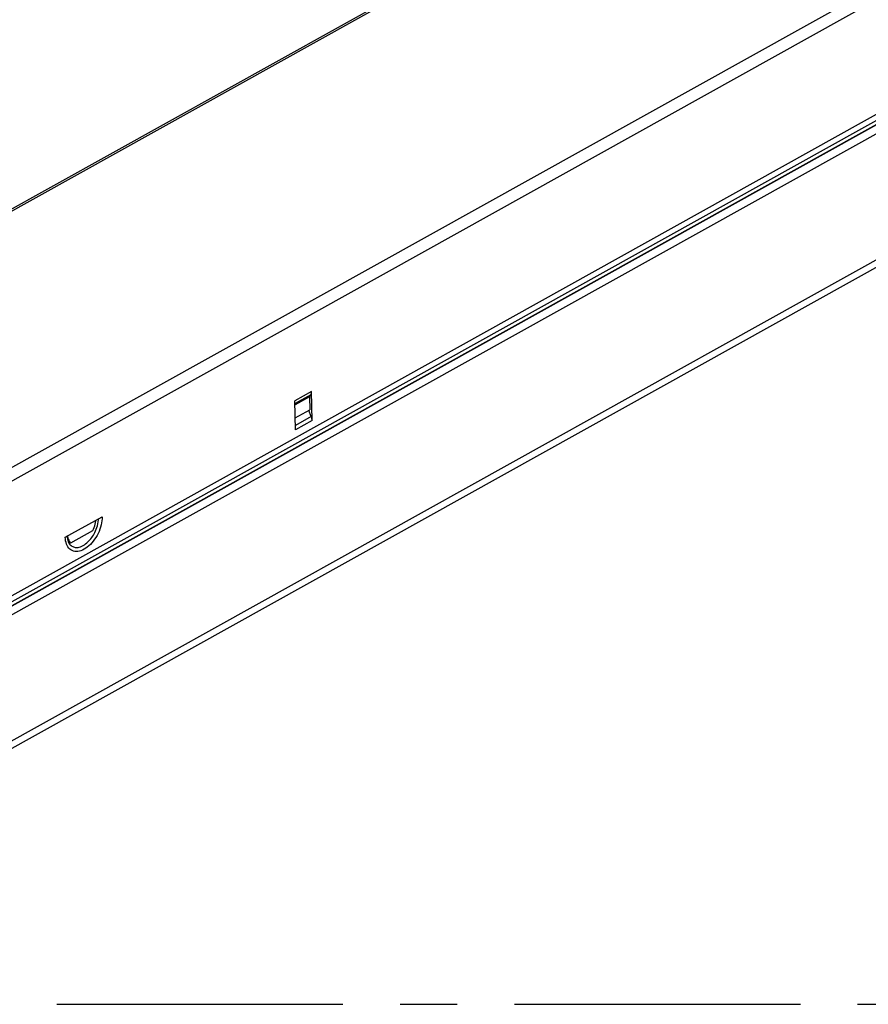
# Model space of a CAD drawing. Header units: millimetres. Extents: x 0 to 210, y 0 to 297.
# Tile 14 of 18: x 73 to 95, y 202 to 227. Entities that reach past the tile are written whole.
import ezdxf

# ---------------------------------------------------------------- set-up
doc = ezdxf.new("R2010")
doc.units = ezdxf.units.MM
doc.header["$LTSCALE"] = 19.36
doc.linetypes.add('CENTER', pattern=[0.6, 0.375, -0.075, 0.075, -0.075])
doc.layers.get('0').update_dxf_attribs({"linetype": 'CONTINUOUS'})
doc.layers.add('DEFAULT_1', color=7, linetype='CENTER')

msp = doc.modelspace()

# ---------------------------------------------------------------- linework, layer by layer
at = {"color": 7, "linetype": 'Continuous'}
for p, q in [((64.224431, 217.123305), (122.993202, 249.839986)), ((68.945551, 209.934812), (131.154036, 244.566388)), ((72.944784, 208.276026), (101.489874, 224.167129)), ((80.811187, 217.373527), (80.444228, 217.16924)), ((80.811187, 217.373527), (80.843353, 217.425384)), ((80.811187, 217.373527), (80.817644, 217.040372)), ((80.875942, 216.771473), (80.86174, 217.504196)), ((80.456464, 216.537949), (80.442262, 217.270672)), ((80.450686, 216.836086), (80.817644, 217.040372)), ((80.854106, 216.87061), (80.791117, 217.025605)), ((74.609987, 213.807694), (75.544207, 214.327776)), ((74.746721, 213.660678), (75.310994, 213.97481))]:
    msp.add_line(p, q, dxfattribs=at)
at = {"color": 9, "linetype": 'Continuous'}
for p, q in [((123.091898, 249.834452), (64.323127, 217.117771)), ((129.224943, 246.735362), (70.456171, 214.018681)), ((129.378501, 246.48156), (70.60973, 213.764879)), ((131.576559, 244.635746), (68.361329, 209.443713)), ((131.603077, 244.551149), (68.387846, 209.359116)), ((131.607297, 244.544173), (68.392066, 209.35214)), ((131.66696, 244.353828), (68.45173, 209.161795)), ((101.658218, 224.44583), (72.995158, 208.489053)), ((80.86174, 217.504196), (80.442262, 217.270672)), ((80.843353, 217.425384), (80.443577, 217.202828)), ((80.854106, 216.87061), (80.45433, 216.648054)), ((80.875942, 216.771473), (80.456464, 216.537949))]:
    msp.add_line(p, q, dxfattribs=at)
at = {"color": 7, "linetype": 'Continuous'}
for points in [[(80.843353, 217.425384), (80.84915, 217.436144), (80.853867, 217.447908), (80.857514, 217.460727), (80.860058, 217.474448), (80.861463, 217.488921), (80.86174, 217.504196)], [(80.875942, 216.771473), (80.875061, 216.787333), (80.873062, 216.803526), (80.869931, 216.820115), (80.865709, 216.83691), (80.860439, 216.85372), (80.854106, 216.87061)], [(75.310994, 213.97481), (75.328778, 214.015009), (75.3443, 214.055632), (75.357622, 214.096872), (75.368558, 214.138148), (75.376947, 214.179004), (75.382783, 214.21926), (75.384382, 214.238801)], [(74.664775, 213.838194), (74.667089, 213.820832), (74.674344, 213.787863), (74.684121, 213.757121), (74.696407, 213.728772), (74.711026, 213.703087), (74.727775, 213.680429), (74.746721, 213.660678)]]:
    msp.add_lwpolyline(points, dxfattribs=at)
at = {"color": 9, "linetype": 'Continuous'}
for points in [[(75.544207, 214.327776), (75.543364, 214.277219), (75.539012, 214.225475), (75.531115, 214.172344), (75.519783, 214.118426), (75.505064, 214.064117), (75.487106, 214.009837), (75.466012, 213.956002), (75.441977, 213.903013), (75.415149, 213.851285), (75.385765, 213.801195), (75.354018, 213.753142), (75.320174, 213.707469), (75.28447, 213.66455), (75.247195, 213.624681), (75.208615, 213.5882), (75.169037, 213.555346), (75.128751, 213.526411), (75.088071, 213.501573), (75.047307, 213.481071), (75.006771, 213.465012), (74.966778, 213.453569), (74.927623, 213.446775), (74.889614, 213.444734), (74.853026, 213.447407), (74.818154, 213.454826), (74.785242, 213.466883), (74.754564, 213.483536), (74.726325, 213.504609), (74.700771, 213.52999), (74.678062, 213.55944), (74.658407, 213.592782), (74.641918, 213.629717), (74.628761, 213.670001), (74.618995, 213.7133), (74.612751, 213.759146), (74.609987, 213.807694)], [(74.737394, 213.611166), (74.75665, 213.593478), (74.776725, 213.578961), (74.797532, 213.567391), (74.819093, 213.558427), (74.841282, 213.551992), (74.863964, 213.547903), (74.887382, 213.546185), (74.911738, 213.546603), (74.937489, 213.549659), (74.965651, 213.555551), (74.995636, 213.564653), (75.027656, 213.577701), (75.060721, 213.59413), (75.093888, 213.614398), (75.126516, 213.637192), (75.156912, 213.661817), (75.185403, 213.687604), (75.211086, 213.713274), (75.234919, 213.739763), (75.257825, 213.767279), (75.279768, 213.796203), (75.301217, 213.826921), (75.32194, 213.859411), (75.341861, 213.89364), (75.360907, 213.929916), (75.379078, 213.968413), (75.39609, 214.009335), (75.411812, 214.052917), (75.425721, 214.09897), (75.437423, 214.147375), (75.446254, 214.197792), (75.451382, 214.249833), (75.45218, 214.276544)], [(74.653865, 213.83212), (74.655534, 213.806798), (74.662812, 213.761675), (74.67341, 213.722078), (74.686691, 213.68758), (74.702083, 213.65783), (74.719135, 213.632477), (74.737394, 213.611166)]]:
    msp.add_lwpolyline(points, dxfattribs=at)
at = {"layer": 'DEFAULT_1', "color": 3, "linetype": 'CENTER'}
msp.add_line((51.167141, 201.943956), (151.18209, 201.943956), dxfattribs=at)

doc.saveas('drawing.dxf')
